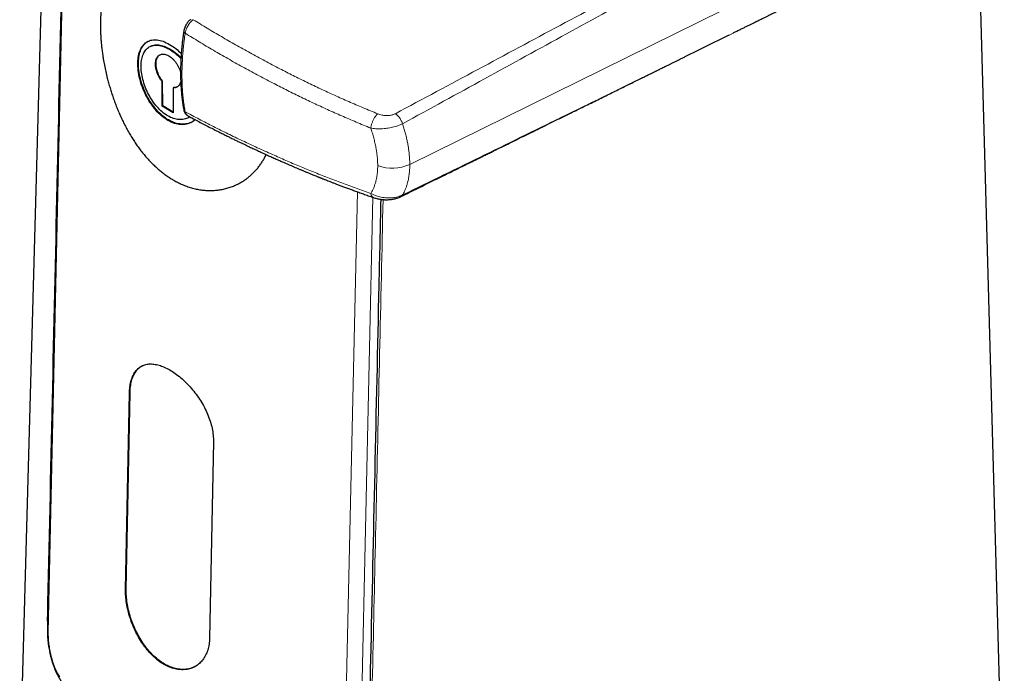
# Model space of a CAD drawing. Header units: millimetres. Extents: x 8 to 882, y 12 to 770.
# Tile 18 of 58: x 773 to 835, y 152 to 193. Entities that reach past the tile are written whole.
import ezdxf

# ---------------------------------------------------------------- set-up
doc = ezdxf.new("R2010")
doc.units = ezdxf.units.MM

msp = doc.modelspace()

# ---------------------------------------------------------------- linework, layer by layer
at = {"color": 7, "linetype": 'Continuous', "lineweight": 30}
for p, q in [((776.677, 281.41), (772.909, 146.137)), ((834.878, 146.137), (833.443, 197.656)), ((781.225, 191.823), (781.185, 191.807)), ((781.927, 189.598), (781.89, 189.579)), ((781.893, 188.017), (781.89, 189.579)), ((781.929, 188.038), (781.927, 189.598)), ((782.597, 189.171), (782.6, 187.609)), ((781.929, 188.038), (781.893, 188.017)), ((782.6, 187.609), (781.893, 188.017)), ((782.6, 187.651), (781.929, 188.038)), ((779.586, 157.524), (779.83, 169.91)), ((779.625, 157.541), (779.869, 169.927)), ((785.133, 166.849), (784.889, 154.463))]:
    msp.add_line(p, q, dxfattribs=at)
at = {"color": 252, "linetype": 'Continuous', "lineweight": 0}
for p, q in [((777.129, 265.193), (774.713, 154.812)), ((835.021, 202.836), (797.515, 184.349)), ((793.358, 144.048), (794.212, 182.617)), ((795.18, 182.272), (794.339, 144.144)), ((779.869, 169.927), (779.83, 169.91)), ((779.625, 157.541), (779.586, 157.524))]:
    msp.add_line(p, q, dxfattribs=at)
at = {"color": 252, "linetype": 'Continuous', "lineweight": 0, "flags": 128}
msp.add_lwpolyline([(774.674, 155.822), (774.667, 155.829), (774.653, 155.848)], dxfattribs=at)
at = {"color": 252, "linetype": 'Continuous', "lineweight": 0}
msp.add_arc((796.406, 186.814), 2.704, 250.31947, 294.22827, dxfattribs=at)
at = {"color": 7, "linetype": 'Continuous', "lineweight": 30}
for points, knots in [([(777.088, 265.363), (777.083, 265.138), (777.073, 264.691), (777.058, 264.029), (777.044, 263.383), (777.029, 262.752), (777.016, 262.141), (777.003, 261.549), (776.99, 260.975), (776.977, 260.417), (776.965, 259.87), (776.953, 259.335), (776.942, 258.812), (776.93, 258.305), (776.919, 257.814), (776.909, 257.339), (776.898, 256.879), (776.888, 256.435), (776.879, 256.007), (776.87, 255.595), (776.861, 255.198), (776.852, 254.817), (776.844, 254.452), (776.837, 254.103), (776.829, 253.778), (776.823, 253.477), (776.816, 253.197), (776.81, 252.926), (776.804, 252.658), (776.798, 252.39), (776.786, 251.845), (776.768, 251.019), (776.743, 249.91), (776.718, 248.789), (776.693, 247.657), (776.668, 246.516), (776.559, 241.643), (776.454, 236.894), (776.352, 232.267), (776.334, 231.48), (776.316, 230.68), (776.298, 229.866), (776.28, 229.043), (776.262, 228.21), (776.243, 227.369), (776.224, 226.515), (776.209, 225.809), (776.197, 225.257), (776.188, 224.867), (776.179, 224.484), (776.171, 224.111), (776.162, 223.713), (776.153, 223.292), (776.143, 222.851), (776.134, 222.442), (776.126, 222.063), (776.118, 221.715), (776.111, 221.38), (776.104, 221.06), (776.097, 220.754), (776.089, 220.406), (776.081, 220.006), (776.07, 219.544), (776.06, 219.065), (776.049, 218.568), (776.038, 218.058), (776.026, 217.534), (776.014, 216.997), (776.002, 216.444), (775.989, 215.874), (775.977, 215.289), (775.963, 214.687), (775.95, 214.069), (775.936, 213.424), (775.921, 212.753), (775.905, 212.062), (775.887, 211.237), (775.867, 210.291), (775.843, 209.227), (775.82, 208.181), (775.797, 207.152), (775.777, 206.211), (775.758, 205.355), (775.741, 204.578), (775.724, 203.805), (775.707, 203.032), (775.645, 200.217), (775.499, 193.552), (775.33, 185.857), (775.207, 180.209), (775.168, 178.415), (775.151, 177.658), (775.135, 176.905), (775.117, 176.116), (775.1, 175.296), (775.081, 174.447), (775.063, 173.616), (775.045, 172.805), (775.028, 172.012), (775.015, 171.41), (775.006, 170.988), (775, 170.737), (774.994, 170.472), (774.988, 170.193), (774.982, 169.9), (774.975, 169.598), (774.969, 169.289), (774.962, 168.972), (774.954, 168.643), (774.947, 168.301), (774.939, 167.932), (774.93, 167.534), (774.921, 167.107), (774.911, 166.664), (774.901, 166.205), (774.891, 165.731), (774.88, 165.24), (774.869, 164.733), (774.858, 164.21), (774.846, 163.671), (774.834, 163.116), (774.822, 162.546), (774.809, 161.959), (774.796, 161.356), (774.782, 160.738), (774.768, 160.103), (774.754, 159.442), (774.739, 158.753), (774.724, 158.037), (774.708, 157.303), (774.691, 156.552), (774.675, 155.783), (774.663, 155.265), (774.658, 155.003)], [0, 0, 0, 0, 0.00614, 0.012137, 0.017993, 0.023705, 0.029276, 0.034609, 0.039804, 0.044862, 0.049782, 0.054662, 0.059399, 0.063992, 0.068443, 0.072751, 0.076916, 0.080938, 0.084817, 0.088553, 0.092146, 0.095596, 0.098903, 0.102067, 0.105089, 0.107732, 0.110256, 0.112683, 0.115107, 0.117536, 0.119972, 0.129922, 0.139974, 0.150128, 0.160384, 0.170743, 0.181163, 0.292813, 0.299827, 0.306947, 0.314197, 0.321574, 0.32908, 0.336577, 0.344198, 0.351942, 0.359811, 0.363376, 0.366938, 0.370411, 0.37379, 0.377075, 0.381235, 0.385233, 0.389069, 0.392358, 0.395518, 0.398549, 0.401452, 0.404226, 0.406871, 0.410903, 0.415091, 0.419433, 0.423931, 0.428584, 0.433304, 0.438172, 0.443186, 0.448346, 0.453653, 0.459106, 0.464705, 0.470451, 0.476627, 0.482948, 0.489249, 0.499041, 0.508678, 0.518158, 0.527482, 0.53665, 0.543744, 0.550756, 0.557759, 0.564761, 0.571764, 0.634288, 0.745938, 0.780951, 0.787829, 0.794707, 0.801556, 0.808292, 0.816156, 0.82385, 0.831374, 0.838729, 0.845915, 0.852932, 0.855104, 0.857371, 0.859769, 0.862298, 0.864957, 0.867747, 0.870497, 0.873364, 0.876346, 0.879445, 0.88266, 0.886385, 0.890255, 0.89427, 0.898429, 0.902733, 0.907182, 0.911775, 0.916513, 0.921396, 0.926424, 0.931596, 0.936913, 0.942374, 0.947981, 0.953732, 0.959628, 0.965959, 0.97245, 0.979099, 0.985907, 0.992874, 1, 1, 1, 1]), ([(819.381, 193.363), (819.386, 193.365), (819.438, 193.391), (819.537, 193.439), (819.675, 193.508), (819.797, 193.569), (819.903, 193.621), (819.992, 193.665), (820.08, 193.708), (820.176, 193.756), (820.286, 193.81), (820.411, 193.872), (820.546, 193.939), (820.686, 194.008), (820.829, 194.079), (820.957, 194.143), (821.071, 194.199), (821.17, 194.248), (821.268, 194.296), (821.359, 194.341), (821.439, 194.381), (821.502, 194.412), (821.548, 194.435), (821.581, 194.451), (821.61, 194.465), (821.645, 194.483), (821.69, 194.505), (821.744, 194.532), (821.808, 194.563), (821.88, 194.599), (821.957, 194.637), (822.069, 194.692), (822.211, 194.763), (822.382, 194.848), (822.56, 194.935), (822.746, 195.027), (822.943, 195.125), (823.097, 195.201), (823.203, 195.253), (823.257, 195.28), (823.3, 195.301), (823.339, 195.321), (823.382, 195.342), (823.437, 195.369), (823.503, 195.402), (823.582, 195.441), (823.669, 195.484), (823.761, 195.529), (823.851, 195.574), (823.978, 195.637), (824.137, 195.715), (824.324, 195.808), (824.505, 195.897), (824.686, 195.987), (824.835, 196.06), (824.949, 196.117), (825.025, 196.154), (825.097, 196.19), (825.159, 196.221), (825.208, 196.245), (825.244, 196.262), (825.27, 196.275), (825.294, 196.287), (825.323, 196.302), (825.361, 196.321), (825.407, 196.343), (825.461, 196.37), (825.533, 196.405), (825.618, 196.448), (825.714, 196.495), (825.808, 196.542), (825.935, 196.604), (826.091, 196.682), (826.276, 196.773), (826.458, 196.863), (826.605, 196.936), (826.722, 196.993), (826.803, 197.033), (826.886, 197.075), (826.972, 197.117), (827.06, 197.161), (827.149, 197.205), (827.233, 197.246), (827.307, 197.283), (827.37, 197.314), (827.423, 197.34), (827.466, 197.361), (827.499, 197.378), (827.527, 197.392), (827.558, 197.407), (827.598, 197.427), (827.65, 197.452), (827.711, 197.483), (827.789, 197.521), (827.881, 197.567), (827.984, 197.618), (828.09, 197.67), (828.197, 197.723), (828.305, 197.777), (828.475, 197.861), (828.71, 197.977), (829.007, 198.124), (829.299, 198.268), (829.52, 198.378), (829.671, 198.452), (829.756, 198.494), (829.839, 198.536), (829.921, 198.576), (829.995, 198.613), (830.06, 198.645), (830.111, 198.67), (830.149, 198.689), (830.179, 198.704), (830.211, 198.72), (830.253, 198.74), (830.309, 198.768), (830.378, 198.802), (830.461, 198.843), (830.571, 198.898), (830.706, 198.965), (830.861, 199.041), (831.018, 199.119), (831.174, 199.196), (831.329, 199.273), (831.483, 199.349), (831.635, 199.424), (831.794, 199.503), (831.959, 199.584), (832.128, 199.668), (832.291, 199.749), (832.444, 199.824), (832.584, 199.894), (832.712, 199.957), (832.812, 200.007), (832.885, 200.043), (832.939, 200.069), (832.997, 200.098), (833.066, 200.132), (833.15, 200.174), (833.247, 200.222), (833.356, 200.276), (833.478, 200.336), (833.613, 200.403), (833.762, 200.477), (833.866, 200.528), (833.92, 200.555)], [0, 0, 0, 0, 0.000891, 0.0107458, 0.0202262, 0.029275, 0.0358241, 0.0418232, 0.047529, 0.053885, 0.0615827, 0.070157, 0.0795632, 0.0892269, 0.0989977, 0.1088773, 0.1155932, 0.1223596, 0.1291773, 0.1356796, 0.14113, 0.1454988, 0.1487779, 0.1505827, 0.1522847, 0.1546644, 0.1577292, 0.1614825, 0.1658432, 0.1708773, 0.1762908, 0.1816153, 0.1939064, 0.2056438, 0.2168159, 0.2304116, 0.243921, 0.2573759, 0.262049, 0.2657858, 0.2685803, 0.2708181, 0.2737633, 0.2775166, 0.2820832, 0.2874693, 0.293668, 0.3000563, 0.3062964, 0.312387, 0.3261416, 0.3390347, 0.3510056, 0.3633838, 0.3763397, 0.3815901, 0.3869321, 0.3920691, 0.3963477, 0.3997388, 0.4022374, 0.4036694, 0.4051412, 0.4071745, 0.4097711, 0.4129335, 0.4166645, 0.4209677, 0.4276507, 0.4342929, 0.4407466, 0.4470096, 0.4605242, 0.4730206, 0.4850581, 0.4980792, 0.5034867, 0.5090609, 0.5148033, 0.5207152, 0.5267981, 0.5330508, 0.5389643, 0.5441583, 0.5484219, 0.5520261, 0.554967, 0.5572417, 0.5589061, 0.5607931, 0.5636536, 0.5672057, 0.5714533, 0.5764009, 0.5832082, 0.5904756, 0.5977948, 0.6051662, 0.61259, 0.6200668, 0.6403571, 0.6610358, 0.6813849, 0.7007488, 0.7067192, 0.7125849, 0.7183451, 0.7239987, 0.7293785, 0.7338077, 0.7373318, 0.7399461, 0.7416476, 0.7436298, 0.7465426, 0.7503897, 0.7551764, 0.7609089, 0.767595, 0.7780168, 0.7889253, 0.7997632, 0.8105285, 0.8212193, 0.8318338, 0.8423699, 0.8528258, 0.8646748, 0.8764137, 0.8877769, 0.8983154, 0.9080108, 0.9168522, 0.9248301, 0.928587, 0.9321129, 0.9358608, 0.9406273, 0.9464329, 0.9532853, 0.9607131, 0.9690881, 0.9784201, 0.9887201, 1, 1, 1, 1]), ([(785.035, 194.488), (785.006, 194.515), (784.901, 194.613), (784.717, 194.774), (784.482, 194.973), (784.247, 195.163), (784.01, 195.347), (783.771, 195.523), (783.531, 195.691), (783.291, 195.85), (783.056, 195.997), (782.828, 196.132), (782.607, 196.254), (782.388, 196.367), (782.171, 196.471), (781.956, 196.566), (781.743, 196.651), (781.534, 196.725), (781.309, 196.795), (781.07, 196.855), (780.82, 196.902), (780.578, 196.931), (780.343, 196.939), (780.118, 196.928), (779.92, 196.9), (779.748, 196.859), (779.599, 196.81), (779.456, 196.75), (779.318, 196.678), (779.187, 196.594), (779.061, 196.497), (778.942, 196.389), (778.83, 196.268), (778.725, 196.136), (778.628, 195.993), (778.536, 195.838), (778.452, 195.67), (778.374, 195.49), (778.303, 195.298), (778.239, 195.094), (778.182, 194.876), (778.132, 194.645), (778.09, 194.401), (778.056, 194.145), (778.029, 193.877), (778.011, 193.6), (778.005, 193.407), (778.003, 193.311)], [0, 0, 0, 0, 0.007942, 0.029336, 0.05075, 0.072163, 0.093557, 0.115389, 0.13723, 0.159061, 0.181152, 0.201886, 0.222638, 0.24339, 0.264124, 0.285261, 0.306408, 0.327545, 0.348919, 0.376417, 0.403936, 0.431434, 0.459496, 0.487579, 0.515641, 0.536852, 0.55808, 0.579308, 0.600519, 0.622121, 0.643734, 0.665336, 0.68717, 0.708577, 0.730217, 0.751868, 0.773508, 0.795518, 0.817539, 0.839549, 0.86182, 0.884672, 0.907537, 0.930389, 0.953588, 0.976801, 1, 1, 1, 1]), ([(778.003, 193.311), (778.002, 193.222), (777.999, 193.046), (778.005, 192.772), (778.017, 192.494), (778.035, 192.208), (778.061, 191.916), (778.095, 191.617), (778.135, 191.314), (778.187, 190.977), (778.254, 190.605), (778.339, 190.2), (778.428, 189.825), (778.518, 189.483), (778.607, 189.173), (778.703, 188.863), (778.806, 188.554), (778.916, 188.247), (779.033, 187.943), (779.158, 187.641), (779.29, 187.342), (779.43, 187.046), (779.578, 186.753), (779.734, 186.465), (779.896, 186.186), (780.064, 185.914), (780.237, 185.651), (780.419, 185.394), (780.607, 185.145), (780.804, 184.903), (781.008, 184.671), (781.219, 184.447), (781.431, 184.239), (781.644, 184.047), (781.856, 183.871), (782.072, 183.706), (782.294, 183.551), (782.52, 183.408), (782.75, 183.276), (782.984, 183.157), (783.24, 183.043), (783.519, 182.937), (783.819, 182.845), (784.122, 182.775), (784.426, 182.726), (784.731, 182.7), (785.032, 182.696), (785.329, 182.715), (785.62, 182.756), (785.908, 182.818), (786.189, 182.902), (786.465, 183.008), (786.709, 183.125), (786.926, 183.247), (787.116, 183.369), (787.3, 183.504), (787.477, 183.65), (787.646, 183.808), (787.808, 183.978), (787.961, 184.159), (788.104, 184.349), (788.236, 184.548), (788.356, 184.752), (788.427, 184.895), (788.462, 184.965)], [0, 0, 0, 0, 0.0146746, 0.0293627, 0.044051, 0.0587258, 0.0736948, 0.0886708, 0.1036399, 0.1187799, 0.1383349, 0.1579048, 0.1774604, 0.1923932, 0.2073323, 0.2222652, 0.2373534, 0.252293, 0.2673845, 0.2824825, 0.297574, 0.3129025, 0.3282378, 0.3435663, 0.3590603, 0.3741978, 0.3894038, 0.4046097, 0.4200489, 0.435488, 0.4511696, 0.4668511, 0.482613, 0.4973088, 0.5120182, 0.5267274, 0.541423, 0.5564214, 0.5714271, 0.5864255, 0.6016028, 0.6205407, 0.6394932, 0.6584314, 0.6777679, 0.6971195, 0.7164565, 0.7357008, 0.7549593, 0.7742041, 0.7938311, 0.8134724, 0.8330996, 0.8480576, 0.8631681, 0.878285, 0.8933955, 0.9087441, 0.9240994, 0.9394479, 0.9549627, 0.9700951, 0.985296, 1, 1, 1, 1]), ([(783.68, 193.479), (783.677, 193.477), (783.67, 193.471), (783.645, 193.452), (783.609, 193.42), (783.564, 193.376), (783.522, 193.328), (783.483, 193.278), (783.446, 193.225), (783.412, 193.17), (783.381, 193.113), (783.352, 193.054), (783.327, 192.995), (783.305, 192.934), (783.286, 192.872), (783.27, 192.81), (783.262, 192.765), (783.258, 192.743), (783.258, 192.74)], [0, 0, 0, 0, 0.012144, 0.037517, 0.113152, 0.1885, 0.262897, 0.335482, 0.409201, 0.482287, 0.554446, 0.626087, 0.698471, 0.771315, 0.843854, 0.916503, 0.990919, 1, 1, 1, 1]), ([(817.909, 192.635), (817.973, 192.666), (818.11, 192.734), (818.319, 192.837), (818.53, 192.942), (818.728, 193.04), (818.914, 193.131), (819.087, 193.217), (819.248, 193.296), (819.35, 193.347), (819.399, 193.371)], [0, 0, 0, 0, 0.129451, 0.28005, 0.422409, 0.55653, 0.680241, 0.796012, 0.903849, 1, 1, 1, 1]), ([(783.258, 192.74), (783.251, 192.693), (783.232, 192.567), (783.205, 192.358), (783.175, 192.114), (783.148, 191.867), (783.125, 191.621), (783.105, 191.377), (783.088, 191.134), (783.075, 190.894), (783.065, 190.655), (783.059, 190.419), (783.057, 190.185), (783.058, 189.953), (783.062, 189.724), (783.07, 189.496), (783.082, 189.271), (783.097, 189.049), (783.115, 188.829), (783.137, 188.612), (783.163, 188.398), (783.192, 188.186), (783.224, 187.981), (783.248, 187.848), (783.26, 187.783)], [0, 0, 0, 0, 0.0260342, 0.0700485, 0.1164632, 0.1629263, 0.2094594, 0.2560453, 0.3026661, 0.3493035, 0.3959355, 0.4425394, 0.4890956, 0.5355955, 0.5820979, 0.6288527, 0.6755442, 0.7221966, 0.768834, 0.8154802, 0.8621513, 0.908871, 0.9556628, 1, 1, 1, 1]), ([(783.979, 187.17), (783.976, 187.166), (783.918, 187.102), (783.742, 186.992), (783.449, 186.867), (783.074, 186.838), (782.673, 186.921), (782.261, 187.112), (781.86, 187.39), (781.528, 187.713), (781.267, 188.04), (781.06, 188.352), (780.844, 188.741), (780.638, 189.21), (780.474, 189.747), (780.374, 190.275), (780.348, 190.768), (780.393, 191.212), (780.497, 191.547), (780.629, 191.791), (780.771, 191.961), (780.969, 192.109), (781.233, 192.21), (781.574, 192.223), (781.952, 192.128), (782.355, 191.93), (782.749, 191.675), (782.993, 191.447), (783.103, 191.344)], [0, 0, 0, 0, 0.00182, 0.031172, 0.076275, 0.119666, 0.163113, 0.208402, 0.253688, 0.297159, 0.326043, 0.35545, 0.385881, 0.429929, 0.474556, 0.519004, 0.562908, 0.606734, 0.651236, 0.681075, 0.710447, 0.739863, 0.785009, 0.828435, 0.871916, 0.917241, 0.962528, 1, 1, 1, 1]), ([(783.923, 187.136), (783.886, 187.103), (783.757, 186.991), (783.477, 186.9), (783.103, 186.869), (782.703, 186.95), (782.296, 187.133), (781.9, 187.413), (781.527, 187.779), (781.193, 188.216), (780.906, 188.706), (780.677, 189.229), (780.512, 189.763), (780.415, 190.289), (780.389, 190.784), (780.434, 191.229), (780.548, 191.608), (780.732, 191.901), (780.922, 192.082), (781.067, 192.128), (781.111, 192.142)], [0, 0, 0, 0, 0.0246372, 0.0838492, 0.1432335, 0.2025995, 0.2617698, 0.3212329, 0.3803666, 0.4398236, 0.4991292, 0.5584551, 0.6179607, 0.6771705, 0.7367344, 0.7959952, 0.8554615, 0.9149015, 0.9741392, 1, 1, 1, 1]), ([(796.954, 182.315), (797.139, 182.406), (797.504, 182.586), (798.045, 182.852), (798.57, 183.111), (799.079, 183.362), (799.574, 183.605), (800.052, 183.841), (800.47, 184.046), (800.828, 184.223), (801.131, 184.372), (801.426, 184.517), (801.714, 184.659), (801.995, 184.797), (802.268, 184.931), (802.534, 185.062), (802.779, 185.183), (803.001, 185.292), (803.198, 185.389), (803.378, 185.478), (803.541, 185.558), (803.687, 185.63), (803.816, 185.693), (803.927, 185.748), (804.023, 185.795), (804.093, 185.83), (804.143, 185.854), (804.176, 185.871), (804.205, 185.884), (804.23, 185.897), (804.257, 185.91), (804.291, 185.927), (804.338, 185.95), (804.398, 185.979), (804.471, 186.016), (804.557, 186.058), (804.652, 186.105), (804.803, 186.179), (805.011, 186.281), (805.282, 186.415), (805.569, 186.556), (805.874, 186.706), (806.194, 186.863), (806.525, 187.026), (806.861, 187.191), (807.194, 187.355), (807.524, 187.517), (807.846, 187.676), (808.211, 187.855), (808.615, 188.054), (809.055, 188.271), (809.479, 188.479), (809.888, 188.68), (810.281, 188.874), (810.667, 189.064), (811.047, 189.251), (811.421, 189.435), (811.781, 189.612), (812.065, 189.752), (812.278, 189.856), (812.422, 189.928), (812.564, 189.997), (812.689, 190.059), (812.793, 190.11), (812.875, 190.15), (812.942, 190.184), (813, 190.212), (813.058, 190.241), (813.128, 190.275), (813.215, 190.318), (813.317, 190.369), (813.43, 190.424), (813.552, 190.484), (813.683, 190.548), (813.824, 190.618), (813.978, 190.694), (814.143, 190.775), (814.318, 190.862), (814.503, 190.953), (814.696, 191.048), (815.282, 191.337), (816.259, 191.819), (817.18, 192.274), (817.646, 192.505), (817.657, 192.51)], [0, 0, 0, 0, 0.026809, 0.052879, 0.078209, 0.1028, 0.126651, 0.149763, 0.172135, 0.187087, 0.201689, 0.215941, 0.229845, 0.243398, 0.256602, 0.269457, 0.281856, 0.292165, 0.301667, 0.31036, 0.318245, 0.325321, 0.331485, 0.336869, 0.341474, 0.345299, 0.347135, 0.348716, 0.35006, 0.35123, 0.352389, 0.354023, 0.356167, 0.359114, 0.362677, 0.366856, 0.371544, 0.376395, 0.388658, 0.401724, 0.415593, 0.430265, 0.445741, 0.46202, 0.478105, 0.494353, 0.510256, 0.525814, 0.541029, 0.563031, 0.58427, 0.604746, 0.624458, 0.643408, 0.661599, 0.680336, 0.698389, 0.715759, 0.732445, 0.739571, 0.746564, 0.753424, 0.760079, 0.764682, 0.768615, 0.771877, 0.774468, 0.77695, 0.780292, 0.784631, 0.789659, 0.795118, 0.801007, 0.807327, 0.814076, 0.821608, 0.829611, 0.838087, 0.847035, 0.856456, 0.866121, 0.932158, 0.998435, 1, 1, 1, 1]), ([(783.634, 187.355), (783.616, 187.339), (783.517, 187.255), (783.288, 187.186), (782.962, 187.159), (782.609, 187.232), (782.251, 187.393), (781.901, 187.64), (781.572, 187.962), (781.275, 188.345), (781.02, 188.776), (780.816, 189.236), (780.669, 189.706), (780.582, 190.168), (780.558, 190.603), (780.598, 190.995), (780.701, 191.329), (780.863, 191.591), (781.079, 191.774), (781.344, 191.871), (781.649, 191.879), (781.982, 191.798), (782.335, 191.634), (782.689, 191.387), (782.944, 191.174), (783.066, 191.032), (783.082, 191.013)], [0, 0, 0, 0, 0.010258, 0.054842, 0.099573, 0.144298, 0.188883, 0.233687, 0.278236, 0.323021, 0.367672, 0.412332, 0.457109, 0.501656, 0.546463, 0.591038, 0.635779, 0.680503, 0.725096, 0.7699, 0.814444, 0.85923, 0.903864, 0.948537, 0.99331, 1, 1, 1, 1]), ([(781.23, 191.813), (781.281, 191.836), (781.418, 191.895), (781.687, 191.892), (782.018, 191.815), (782.37, 191.651), (782.723, 191.404), (782.967, 191.203), (783.079, 191.073), (783.085, 191.066)], [0, 0, 0, 0, 0.107221, 0.283324, 0.460343, 0.636741, 0.813291, 0.990259, 1, 1, 1, 1]), ([(781.89, 189.579), (781.851, 189.629), (781.774, 189.728), (781.676, 189.894), (781.596, 190.07), (781.534, 190.252), (781.492, 190.434), (781.472, 190.608), (781.475, 190.772), (781.501, 190.921), (781.546, 191.052), (781.612, 191.158), (781.697, 191.237), (781.8, 191.288), (781.915, 191.312), (782.04, 191.305), (782.173, 191.267), (782.31, 191.2), (782.448, 191.108), (782.58, 190.993), (782.704, 190.855), (782.817, 190.699), (782.917, 190.531), (782.996, 190.356), (783.042, 190.229), (783.056, 190.163), (783.057, 190.155)], [0, 0, 0, 0, 0.043898, 0.086521, 0.129141, 0.17303, 0.216955, 0.259588, 0.302213, 0.346115, 0.39002, 0.432648, 0.475281, 0.519195, 0.562979, 0.605505, 0.648037, 0.691841, 0.735717, 0.778311, 0.820896, 0.864742, 0.908649, 0.951273, 0.993888, 1, 1, 1, 1]), ([(781.927, 189.598), (781.888, 189.647), (781.812, 189.746), (781.715, 189.913), (781.634, 190.089), (781.572, 190.269), (781.53, 190.45), (781.511, 190.624), (781.513, 190.788), (781.538, 190.937), (781.583, 191.066), (781.65, 191.172), (781.724, 191.246), (781.781, 191.272), (781.805, 191.283)], [0, 0, 0, 0, 0.085601, 0.171218, 0.256874, 0.342531, 0.428235, 0.513913, 0.599645, 0.685318, 0.771044, 0.856686, 0.942379, 1, 1, 1, 1]), ([(783.068, 189.561), (783.066, 189.551), (783.053, 189.492), (783.005, 189.403), (782.93, 189.299), (782.835, 189.226), (782.724, 189.179), (782.64, 189.174), (782.597, 189.171)], [0, 0, 0, 0, 0.041458, 0.234925, 0.428988, 0.617438, 0.805901, 1, 1, 1, 1]), ([(782.871, 189.257), (782.869, 189.255), (782.836, 189.229), (782.756, 189.202), (782.673, 189.195), (782.632, 189.191)], [0, 0, 0, 0, 0.030579, 0.515579, 1, 1, 1, 1]), ([(783.26, 187.783), (783.26, 187.78), (783.261, 187.774), (783.267, 187.749), (783.277, 187.71), (783.295, 187.66), (783.317, 187.615), (783.341, 187.573), (783.371, 187.534), (783.404, 187.497), (783.443, 187.464), (783.472, 187.443), (783.489, 187.434), (783.492, 187.432)], [0, 0, 0, 0, 0.019027, 0.043489, 0.177197, 0.296889, 0.412114, 0.523025, 0.632143, 0.750052, 0.866003, 0.979922, 1, 1, 1, 1]), ([(783.503, 187.426), (783.594, 187.377), (783.802, 187.264), (784.123, 187.092), (784.463, 186.914), (784.788, 186.745), (785.096, 186.587), (785.388, 186.439), (785.664, 186.3), (785.924, 186.17), (786.171, 186.048), (786.405, 185.934), (786.624, 185.828), (786.826, 185.73), (787.013, 185.641), (787.183, 185.56), (787.337, 185.487), (787.48, 185.419), (787.618, 185.354), (787.759, 185.289), (787.902, 185.222), (788.049, 185.154), (788.201, 185.084), (788.388, 184.998), (788.614, 184.896), (788.88, 184.775), (789.166, 184.648), (789.47, 184.513), (789.791, 184.373), (790.118, 184.232), (790.397, 184.113), (790.627, 184.016), (790.805, 183.941), (790.984, 183.867), (791.157, 183.795), (791.319, 183.729), (791.459, 183.672), (791.577, 183.624), (791.666, 183.588), (791.734, 183.561), (791.78, 183.542), (791.812, 183.529), (791.835, 183.52), (791.859, 183.511), (791.891, 183.498), (791.935, 183.48), (791.99, 183.459), (792.056, 183.432), (792.134, 183.402), (792.232, 183.363), (792.355, 183.315), (792.503, 183.257), (792.671, 183.192), (792.857, 183.121), (793.062, 183.043), (793.287, 182.958), (793.523, 182.87), (793.771, 182.778), (794.028, 182.684), (794.303, 182.584), (794.594, 182.48), (794.901, 182.37), (795.113, 182.296), (795.221, 182.258)], [0, 0, 0, 0, 0.025478, 0.058189, 0.089394, 0.119099, 0.147306, 0.173556, 0.198367, 0.221741, 0.243682, 0.264593, 0.284013, 0.301944, 0.318385, 0.333339, 0.346806, 0.358786, 0.37102, 0.383094, 0.395531, 0.408332, 0.421495, 0.435021, 0.457009, 0.479893, 0.503673, 0.530444, 0.557725, 0.585354, 0.613332, 0.628126, 0.643017, 0.658004, 0.672772, 0.686212, 0.698228, 0.707343, 0.715423, 0.720235, 0.724184, 0.726857, 0.728104, 0.729877, 0.732561, 0.736157, 0.740664, 0.746082, 0.752413, 0.759655, 0.770256, 0.782353, 0.795945, 0.811035, 0.827623, 0.845711, 0.865301, 0.884579, 0.905123, 0.926935, 0.950016, 0.97437, 1, 1, 1, 1]), ([(795.685, 182.145), (795.645, 180.336), (795.429, 170.649), (795.149, 158.007), (794.91, 147.176), (794.845, 144.221)], [0, 0, 0, 0, 0.143095, 0.766282, 1, 1, 1, 1]), ([(795.221, 182.258), (795.257, 182.246), (795.325, 182.223), (795.426, 182.196), (795.518, 182.175), (795.607, 182.157), (795.692, 182.144), (795.767, 182.134), (795.826, 182.128), (795.876, 182.125), (795.927, 182.122), (795.985, 182.119), (796.052, 182.118), (796.141, 182.12), (796.248, 182.126), (796.365, 182.139), (796.465, 182.156), (796.554, 182.174), (796.639, 182.196), (796.736, 182.225), (796.844, 182.264), (796.916, 182.297), (796.954, 182.315)], [0, 0, 0, 0, 0.066017, 0.125861, 0.179445, 0.226734, 0.279995, 0.322119, 0.353166, 0.378137, 0.405167, 0.43726, 0.474472, 0.516301, 0.585026, 0.650317, 0.712409, 0.754072, 0.803227, 0.860174, 0.925482, 1, 1, 1, 1]), ([(779.83, 169.91), (779.836, 170.042), (779.849, 170.305), (779.92, 170.657), (780.027, 170.971), (780.171, 171.239), (780.349, 171.455), (780.561, 171.615), (780.804, 171.719), (781.077, 171.765), (781.376, 171.754), (781.696, 171.689), (782.03, 171.568), (782.373, 171.394), (782.721, 171.17), (783.069, 170.898), (783.41, 170.582), (783.738, 170.232), (784.044, 169.851), (784.32, 169.446), (784.565, 169.023), (784.771, 168.585), (784.935, 168.14), (785.054, 167.697), (785.126, 167.261), (785.131, 166.986), (785.133, 166.849)], [0, 0, 0, 0, 0.0414052, 0.0828551, 0.1250843, 0.1671929, 0.2085811, 0.2499706, 0.2913057, 0.3326455, 0.3747072, 0.4168483, 0.4582747, 0.4997177, 0.5411566, 0.5825645, 0.6246715, 0.6667365, 0.7081885, 0.749751, 0.7913208, 0.8327138, 0.8746514, 0.9167237, 0.9582597, 1, 1, 1, 1]), ([(779.869, 169.927), (779.876, 170.06), (779.889, 170.324), (779.958, 170.678), (780.064, 170.99), (780.207, 171.257), (780.387, 171.469), (780.551, 171.605), (780.664, 171.65), (780.695, 171.662)], [0, 0, 0, 0, 0.157154, 0.313683, 0.471271, 0.627792, 0.784752, 0.94193, 1, 1, 1, 1]), ([(784.889, 154.463), (784.881, 154.331), (784.866, 154.066), (784.778, 153.704), (784.645, 153.376), (784.467, 153.089), (784.248, 152.851), (783.992, 152.668), (783.706, 152.539), (783.392, 152.471), (783.057, 152.464), (782.711, 152.515), (782.361, 152.626), (782.013, 152.797), (781.672, 153.023), (781.341, 153.304), (781.026, 153.635), (780.732, 154.004), (780.467, 154.407), (780.233, 154.836), (780.031, 155.283), (779.865, 155.743), (779.736, 156.207), (779.644, 156.665), (779.589, 157.11), (779.587, 157.386), (779.586, 157.524)], [0, 0, 0, 0, 0.041471, 0.082902, 0.125027, 0.167036, 0.208455, 0.250006, 0.291443, 0.332889, 0.375061, 0.417096, 0.458421, 0.49975, 0.541054, 0.582406, 0.62452, 0.666711, 0.708216, 0.749752, 0.791346, 0.832741, 0.874657, 0.916749, 0.958283, 1, 1, 1, 1]), ([(784.095, 152.753), (784.07, 152.734), (783.961, 152.652), (783.736, 152.562), (783.425, 152.489), (783.093, 152.481), (782.748, 152.532), (782.398, 152.645), (782.048, 152.817), (781.705, 153.045), (781.374, 153.325), (781.06, 153.653), (780.77, 154.021), (780.505, 154.424), (780.271, 154.854), (780.069, 155.302), (779.903, 155.762), (779.773, 156.224), (779.683, 156.68), (779.629, 157.125), (779.626, 157.402), (779.625, 157.541)], [0, 0, 0, 0, 0.016315, 0.07078, 0.12554, 0.180092, 0.23464, 0.289372, 0.343788, 0.398492, 0.453107, 0.507578, 0.562411, 0.616889, 0.671601, 0.726302, 0.780808, 0.83569, 0.890219, 0.944908, 1, 1, 1, 1]), ([(774.658, 155.003), (774.657, 154.955), (774.656, 154.864), (774.659, 154.731), (774.664, 154.61), (774.671, 154.499), (774.68, 154.391), (774.69, 154.287), (774.702, 154.184), (774.716, 154.07), (774.736, 153.933), (774.763, 153.77), (774.797, 153.594), (774.838, 153.408), (774.888, 153.207), (774.948, 152.996), (775.018, 152.779), (775.093, 152.575), (775.158, 152.416), (775.211, 152.298), (775.25, 152.216), (775.289, 152.14), (775.324, 152.073), (775.355, 152.016), (775.378, 151.976), (775.396, 151.946), (775.412, 151.919), (775.433, 151.885), (775.46, 151.844), (775.492, 151.795), (775.515, 151.762), (775.528, 151.744)], [0, 0, 0, 0, 0.044109, 0.08342, 0.118383, 0.149891, 0.17809, 0.210086, 0.236961, 0.264265, 0.305014, 0.349868, 0.398875, 0.451628, 0.504559, 0.569987, 0.634766, 0.698724, 0.760029, 0.789534, 0.818254, 0.846108, 0.871126, 0.892388, 0.909878, 0.91696, 0.92719, 0.940585, 0.957167, 0.976962, 1, 1, 1, 1])]:
    msp.add_open_spline(points, degree=3, knots=knots, dxfattribs=at)
at = {"color": 252, "linetype": 'Continuous', "lineweight": 0}
for points, knots in [([(774.653, 155.848), (774.853, 164.917), (775.253, 183.053), (775.773, 206.463), (776.096, 220.807), (776.215, 226.079)], [0, 0, 0, 0, 0.387408, 0.774816, 1, 1, 1, 1]), ([(832.896, 207.095), (831.175, 206.16), (827.735, 204.288), (822.568, 201.483), (817.388, 198.688), (812.196, 195.9), (806.998, 193.117), (801.802, 190.332), (798.339, 188.474), (796.607, 187.545)], [0, 0, 0, 0, 0.14286, 0.285713, 0.428565, 0.571419, 0.714278, 0.857139, 1, 1, 1, 1]), ([(797.064, 186.913), (798.789, 187.858), (802.24, 189.749), (807.413, 192.588), (812.583, 195.432), (817.744, 198.278), (822.897, 201.121), (828.041, 203.964), (831.469, 205.854), (833.183, 206.799)], [0, 0, 0, 0, 0.142846, 0.285693, 0.428549, 0.571416, 0.714286, 0.857149, 1, 1, 1, 1]), ([(783.862, 193.476), (783.862, 193.476), (783.847, 193.466), (783.818, 193.444), (783.773, 193.407), (783.729, 193.365), (783.686, 193.32), (783.645, 193.271), (783.605, 193.219), (783.566, 193.164), (783.53, 193.107), (783.496, 193.048), (783.465, 192.988), (783.437, 192.926), (783.408, 192.854), (783.383, 192.778), (783.361, 192.699), (783.352, 192.65), (783.348, 192.625), (783.348, 192.625)], [0, 0, 0, 0, 0.000056, 0.062054, 0.124943, 0.188284, 0.252555, 0.314581, 0.37704, 0.44087, 0.505173, 0.5672, 0.629663, 0.693501, 0.757815, 0.847424, 0.923684, 0.999944, 1, 1, 1, 1]), ([(795.493, 187.54), (795.186, 187.667), (794.573, 187.919), (793.666, 188.307), (792.771, 188.703), (791.889, 189.109), (791.019, 189.524), (790.16, 189.948), (789.278, 190.398), (788.373, 190.874), (787.446, 191.376), (786.53, 191.887), (785.627, 192.407), (784.736, 192.936), (784.153, 193.296), (783.862, 193.476)], [0, 0, 0, 0, 0.0731517, 0.1460799, 0.2188509, 0.2915392, 0.3642243, 0.4369368, 0.5096938, 0.5912531, 0.6728746, 0.7545483, 0.8362677, 0.9180596, 1, 1, 1, 1]), ([(797.064, 182.417), (798.789, 183.261), (802.24, 184.948), (807.413, 187.478), (812.582, 190.01), (816.577, 191.973), (818.846, 193.099), (819.398, 193.373)], [0, 0, 0, 0, 0.231399, 0.4628, 0.694214, 0.925647, 1, 1, 1, 1]), ([(783.347, 192.625), (783.336, 192.546), (783.302, 192.309), (783.263, 191.996), (783.225, 191.628), (783.194, 191.284), (783.167, 190.874), (783.15, 190.454), (783.144, 190.026), (783.149, 189.605), (783.166, 189.188), (783.196, 188.778), (783.236, 188.387), (783.286, 188.016), (783.327, 187.784), (783.347, 187.667)], [0, 0, 0, 0, 0.0436877, 0.1311155, 0.1748591, 0.2508691, 0.3268791, 0.411532, 0.4961849, 0.5815501, 0.6669153, 0.7538692, 0.8408231, 0.9204116, 1, 1, 1, 1]), ([(783.259, 192.74), (783.258, 192.734), (783.256, 192.721), (783.265, 192.698), (783.283, 192.672), (783.31, 192.648), (783.335, 192.633), (783.348, 192.625)], [0, 0, 0, 0, 0.150013, 0.36251, 0.575006, 0.787503, 1, 1, 1, 1]), ([(783.348, 192.625), (783.641, 192.443), (784.229, 192.079), (785.128, 191.545), (786.039, 191.019), (786.962, 190.503), (787.897, 189.995), (788.809, 189.515), (789.697, 189.061), (790.56, 188.634), (791.434, 188.216), (792.321, 187.806), (793.222, 187.407), (794.133, 187.016), (794.748, 186.761), (795.056, 186.634)], [0, 0, 0, 0, 0.0820844, 0.1640518, 0.2459161, 0.3277012, 0.4094334, 0.4911383, 0.5637086, 0.636292, 0.7089069, 0.7815755, 0.8543136, 0.9271233, 1, 1, 1, 1]), ([(783.261, 187.783), (783.262, 187.775), (783.266, 187.754), (783.284, 187.724), (783.31, 187.692), (783.335, 187.676), (783.348, 187.668)], [0, 0, 0, 0, 0.181314, 0.4542093, 0.7271047, 1, 1, 1, 1]), ([(783.348, 187.668), (783.641, 187.51), (784.229, 187.196), (785.128, 186.735), (786.039, 186.281), (786.962, 185.837), (787.897, 185.4), (788.809, 184.987), (789.697, 184.597), (790.56, 184.231), (791.434, 183.872), (792.321, 183.522), (793.222, 183.18), (794.133, 182.846), (794.748, 182.63), (795.056, 182.521)], [0, 0, 0, 0, 0.0820844, 0.1640518, 0.2459161, 0.3277012, 0.4094334, 0.4911383, 0.5637086, 0.636292, 0.7089069, 0.7815755, 0.8543136, 0.9271233, 1, 1, 1, 1]), ([(783.348, 187.668), (783.348, 187.667), (783.354, 187.637), (783.371, 187.578), (783.404, 187.517), (783.436, 187.477), (783.464, 187.451), (783.487, 187.434), (783.501, 187.427), (783.503, 187.426)], [0, 0, 0, 0, 0.000125, 0.269766, 0.544857, 0.684485, 0.825095, 0.968804, 1, 1, 1, 1]), ([(795.493, 187.54), (795.477, 187.525), (795.445, 187.494), (795.397, 187.438), (795.348, 187.374), (795.301, 187.302), (795.255, 187.224), (795.212, 187.141), (795.173, 187.054), (795.139, 186.966), (795.109, 186.879), (795.086, 186.793), (795.068, 186.711), (795.06, 186.66), (795.056, 186.634)], [0, 0, 0, 0, 0.078347, 0.159284, 0.242418, 0.327281, 0.413336, 0.5, 0.586664, 0.672719, 0.757582, 0.840716, 0.921653, 1, 1, 1, 1]), ([(796.607, 187.545), (796.583, 187.533), (796.533, 187.508), (796.449, 187.478), (796.36, 187.455), (796.267, 187.438), (796.17, 187.428), (796.071, 187.425), (795.971, 187.429), (795.872, 187.439), (795.756, 187.459), (795.627, 187.49), (795.538, 187.524), (795.493, 187.54)], [0, 0, 0, 0, 0.080845, 0.161294, 0.242269, 0.3238, 0.40556, 0.487826, 0.570854, 0.654863, 0.7399, 0.869149, 1, 1, 1, 1]), ([(796.607, 187.545), (796.63, 187.529), (796.675, 187.495), (796.743, 187.432), (796.809, 187.36), (796.872, 187.279), (796.931, 187.191), (796.983, 187.1), (797.028, 187.006), (797.052, 186.944), (797.064, 186.913)], [0, 0, 0, 0, 0.121274, 0.245686, 0.372283, 0.5, 0.627717, 0.754314, 0.878726, 1, 1, 1, 1]), ([(795.056, 186.634), (795.107, 186.627), (795.208, 186.613), (795.372, 186.6), (795.541, 186.593), (795.716, 186.594), (795.894, 186.604), (796.074, 186.622), (796.253, 186.649), (796.43, 186.684), (796.602, 186.729), (796.767, 186.782), (796.923, 186.843), (797.017, 186.89), (797.064, 186.913)], [0, 0, 0, 0, 0.081881, 0.164343, 0.247179, 0.330211, 0.413321, 0.496493, 0.579848, 0.663521, 0.74765, 0.831727, 0.915591, 1, 1, 1, 1]), ([(795.056, 186.634), (795.09, 186.531), (795.159, 186.325), (795.246, 186.015), (795.322, 185.704), (795.378, 185.425), (795.418, 185.19), (795.445, 184.999), (795.466, 184.821), (795.481, 184.645), (795.493, 184.46), (795.494, 184.336), (795.495, 184.268)], [0, 0, 0, 0, 0.125652, 0.252062, 0.379555, 0.507785, 0.5991, 0.675596, 0.752091, 0.829389, 0.906686, 1, 1, 1, 1]), ([(797.515, 184.349), (797.515, 184.349), (797.515, 184.423), (797.512, 184.573), (797.499, 184.804), (797.478, 185.042), (797.447, 185.286), (797.409, 185.535), (797.361, 185.795), (797.302, 186.065), (797.233, 186.345), (797.154, 186.628), (797.094, 186.818), (797.064, 186.913)], [0, 0, 0, 0, 0.000021, 0.094813, 0.189669, 0.28447, 0.381352, 0.478292, 0.575181, 0.680853, 0.786526, 0.893263, 1, 1, 1, 1]), ([(795.056, 182.521), (795.09, 182.577), (795.159, 182.687), (795.246, 182.875), (795.322, 183.078), (795.378, 183.276), (795.418, 183.454), (795.445, 183.607), (795.466, 183.756), (795.481, 183.91), (795.493, 184.08), (795.494, 184.202), (795.495, 184.268)], [0, 0, 0, 0, 0.125652, 0.252062, 0.379555, 0.507785, 0.5991, 0.675596, 0.752091, 0.829389, 0.906686, 1, 1, 1, 1]), ([(797.515, 184.349), (797.515, 184.349), (797.515, 184.293), (797.514, 184.183), (797.506, 184.022), (797.494, 183.864), (797.477, 183.71), (797.455, 183.559), (797.429, 183.411), (797.397, 183.268), (797.356, 183.108), (797.302, 182.935), (797.233, 182.751), (797.154, 182.577), (797.094, 182.471), (797.064, 182.417)], [0, 0, 0, 0, 0.000021, 0.07088, 0.141995, 0.213111, 0.285017, 0.356923, 0.429603, 0.502284, 0.575191, 0.680861, 0.786531, 0.893131, 1, 1, 1, 1]), ([(795.833, 182.128), (795.688, 175.655), (795.404, 162.982), (795.124, 150.31), (794.986, 144.11)], [0, 0, 0, 0, 0.510714, 1, 1, 1, 1]), ([(795.056, 182.521), (795.107, 182.496), (795.208, 182.444), (795.372, 182.379), (795.541, 182.325), (795.716, 182.283), (795.894, 182.253), (796.074, 182.236), (796.253, 182.232), (796.43, 182.242), (796.602, 182.266), (796.767, 182.303), (796.923, 182.352), (797.017, 182.396), (797.064, 182.417)], [0, 0, 0, 0, 0.081881, 0.164343, 0.247179, 0.330211, 0.413321, 0.496493, 0.579848, 0.663521, 0.74765, 0.831727, 0.915591, 1, 1, 1, 1]), ([(795.222, 182.259), (795.219, 182.259), (795.201, 182.264), (795.173, 182.282), (795.139, 182.314), (795.109, 182.355), (795.086, 182.404), (795.068, 182.459), (795.06, 182.501), (795.056, 182.521)], [0, 0, 0, 0, 0.035384, 0.202579, 0.3686, 0.53232, 0.692705, 0.84885, 1, 1, 1, 1]), ([(796.953, 182.316), (796.963, 182.321), (796.99, 182.334), (797.028, 182.367), (797.052, 182.401), (797.064, 182.417)], [0, 0, 0, 0, 0.223846, 0.616881, 1, 1, 1, 1]), ([(774.663, 155.272), (774.661, 155.311), (774.655, 155.423), (774.652, 155.574), (774.651, 155.726), (774.653, 155.808), (774.653, 155.848)], [0, 0, 0, 0, 0.1934077, 0.5532639, 0.7766316, 1, 1, 1, 1]), ([(774.666, 155.002), (774.663, 154.986), (774.652, 154.922), (774.687, 154.859), (774.713, 154.812)], [0, 0, 0, 0, 0.2518421, 1, 1, 1, 1]), ([(774.713, 154.812), (774.714, 154.703), (774.714, 154.483), (774.749, 154.11), (774.808, 153.723), (774.895, 153.329), (775.004, 152.948), (775.134, 152.593), (775.282, 152.275), (775.391, 152.105), (775.447, 152.018)], [0, 0, 0, 0, 0.117796, 0.238404, 0.360408, 0.483423, 0.61273, 0.7391, 0.866807, 1, 1, 1, 1])]:
    msp.add_open_spline(points, degree=3, knots=knots, dxfattribs=at)

doc.saveas('drawing.dxf')
